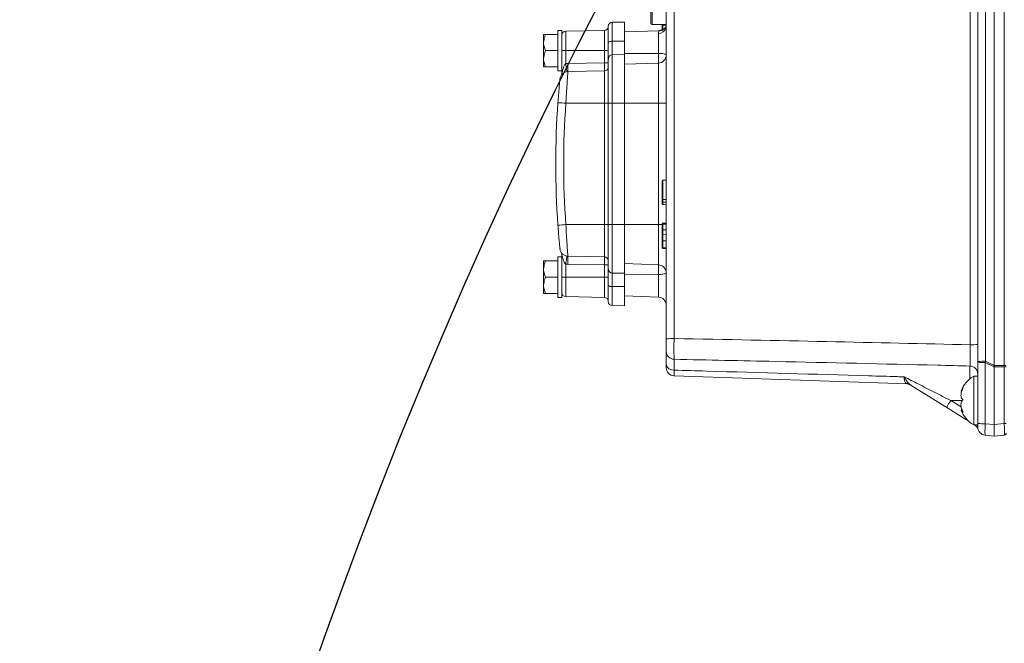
# Model space of a CAD drawing. Header units: millimetres. Extents: x 0 to 16820, y 0 to 11880.
# Tile 82 of 120: x 13000 to 13243, y 6604 to 6758. Entities that reach past the tile are written whole.
import ezdxf

# ---------------------------------------------------------------- set-up
doc = ezdxf.new("R2010")
doc.units = ezdxf.units.MM
doc.header["$LTSCALE"] = 20
doc.styles.add('SLDTEXTSTYLE0', font='TXT', dxfattribs={"width": 0.605})
doc.dimstyles.new('SLDDIMSTYLE0', dxfattribs={"dimtxt": 140, "dimasz": 100, "dimexe": 0, "dimexo": 0.0625, "dimgap": 35, "dimtad": 1, "dimtoh": 1, "dimdec": 0, "dimrnd": 1e-09, "dimzin": 12, "dimdsep": 46, "dimtxsty": 'SLDTEXTSTYLE0', "dimsah": 1, "dimcen": 0.09, "dimadec": 0, "dimazin": 0, "dimtfac": 1, "dimtofl": 0, "dimtmove": 0, "dimatfit": 3, "dimfxl": 0, "dimfrac": 2, "dimtolj": 1, "dimtzin": 12, "dimarcsym": 0})

# ---------------------------------------------------------------- blocks, each defined once
blk = doc.blocks.new('*D21')
at = {"color": 7, "linetype": 'Continuous', "lineweight": 0}
for p, q in [((11361.95, 7139.47), (11361.95, 4174.47)), ((13524.83, 6320.77), (13524.83, 4174.47)), ((11361.95, 4204.47), (13524.83, 4204.47))]:
    blk.add_line(p, q, dxfattribs=at)
for points in [[(11361.95, 4204.47), (11461.95, 4189.47), (11461.95, 4219.47)], [(13524.83, 4204.47), (13424.83, 4219.47), (13424.83, 4189.47)]]:
    blk.add_solid(points, dxfattribs=at)
at = {"color": 7, "linetype": 'Continuous', "lineweight": 0, "insert": (12229.51, 4384.94), "char_height": 140, "attachment_point": 1, "style": 'SLDTEXTSTYLE0'}
blk.add_mtext('2163', dxfattribs=at)
blk = doc.blocks.new('*D23')
at = {"color": 7, "linetype": 'Continuous', "lineweight": 0}
for p, q in [((12163.43, 7139.47), (12163.43, 4467.07)), ((13524.83, 6320.77), (13524.83, 4467.07)), ((12163.43, 4497.07), (13524.83, 4497.07))]:
    blk.add_line(p, q, dxfattribs=at)
for points in [[(12163.43, 4497.07), (12263.43, 4482.07), (12263.43, 4512.07)], [(13524.83, 4497.07), (13424.83, 4512.07), (13424.83, 4482.07)]]:
    blk.add_solid(points, dxfattribs=at)
at = {"color": 7, "linetype": 'Continuous', "lineweight": 0, "insert": (12630.25, 4677.54), "char_height": 140, "attachment_point": 1, "style": 'SLDTEXTSTYLE0'}
blk.add_mtext('1361', dxfattribs=at)

msp = doc.modelspace()

# ---------------------------------------------------------------- linework, layer by layer
at = {"color": 7, "linetype": 'Continuous', "lineweight": 0}
for p, q in [((13240.83, 6672.66), (13240.83, 6822.29)), ((13236.83, 6673.6), (13236.83, 6811.93)), ((13156.03, 6757.27), (13156.03, 6800.67)), ((13159.83, 6679.19), (13159.83, 6789.41)), ((13145.53, 6752.45), (13145.53, 6756.48)), ((13149.53, 6757.54), (13146.51, 6757.48)), ((13149.53, 6757.54), (13149.53, 6752.8)), ((13156.33, 6756.97), (13159.83, 6756.97)), ((13158.83, 6756.76), (13158.83, 6756.99)), ((13158.83, 6756.33), (13158.83, 6756.97)), ((13129.53, 6752.47), (13129.53, 6754.47)), ((13130.03, 6754.47), (13133.03, 6754.47)), ((13134.03, 6755.47), (13133.03, 6755.47)), ((13133.03, 6750.47), (13133.03, 6755.47)), ((13134.03, 6747.24), (13134.03, 6755.47)), ((13144.55, 6755.45), (13135.01, 6755.28)), ((13158.13, 6755.41), (13149.53, 6755.11)), ((13129.53, 6748.47), (13129.53, 6752.47)), ((13145.53, 6748.46), (13145.53, 6752.45)), ((13149.53, 6752.8), (13149.53, 6749.51)), ((13130.03, 6750.47), (13133.03, 6750.47)), ((13133.03, 6745.47), (13133.03, 6750.47)), ((13149.53, 6749.51), (13149.53, 6737.47)), ((13129.53, 6746.47), (13129.53, 6748.47)), ((13134.03, 6744.88), (13134.03, 6747.24)), ((13145.53, 6737.47), (13145.53, 6748.46)), ((13149.53, 6747.11), (13157.9, 6747.4)), ((13130.03, 6746.47), (13133.03, 6746.47)), ((13133.03, 6745.47), (13134.03, 6745.47)), ((13135.54, 6745.29), (13144.55, 6745.45)), ((13145.53, 6707.47), (13145.53, 6737.47)), ((13149.53, 6737.47), (13149.53, 6707.47)), ((13158.83, 6713.5), (13158.83, 6718.24)), ((13159.02, 6718.44), (13159.83, 6718.47)), ((13159.02, 6713.05), (13159.83, 6713.05)), ((13158.83, 6707.6), (13158.83, 6707.62)), ((13159.02, 6707.82), (13159.83, 6707.85)), ((13159.02, 6707.67), (13159.83, 6707.7)), ((13145.53, 6696.47), (13145.53, 6707.47)), ((13149.53, 6707.47), (13149.53, 6695.42)), ((13158.83, 6705.41), (13158.83, 6706.75)), ((13159.02, 6707.56), (13159.83, 6707.59)), ((13159.02, 6706.13), (13159.83, 6706.13)), ((13158.83, 6702.53), (13158.83, 6704.18)), ((13159.02, 6704.97), (13159.83, 6704.98)), ((13159.02, 6703.43), (13159.83, 6703.43)), ((13159.02, 6701.72), (13159.83, 6701.7)), ((13159.02, 6701.57), (13159.83, 6701.54)), ((13129.53, 6696.47), (13129.53, 6698.47)), ((13130.03, 6698.47), (13133.03, 6698.47)), ((13134.03, 6699.47), (13133.03, 6699.47)), ((13133.03, 6694.47), (13133.03, 6699.47)), ((13134.03, 6697.7), (13134.03, 6700.05)), ((13135.54, 6699.64), (13144.55, 6699.48)), ((13129.53, 6692.47), (13129.53, 6696.47)), ((13134.03, 6689.47), (13134.03, 6697.7)), ((13145.53, 6692.48), (13145.53, 6696.47)), ((13149.53, 6697.83), (13157.9, 6697.53)), ((13130.03, 6694.47), (13133.03, 6694.47)), ((13133.03, 6689.47), (13133.03, 6694.47)), ((13149.53, 6695.42), (13149.53, 6692.13)), ((13129.53, 6690.47), (13129.53, 6692.47)), ((13145.53, 6688.45), (13145.53, 6692.48)), ((13149.53, 6692.13), (13149.53, 6687.4)), ((13130.03, 6690.47), (13133.03, 6690.47)), ((13133.03, 6689.47), (13134.03, 6689.47)), ((13135.01, 6689.65), (13144.55, 6689.48)), ((13149.53, 6689.83), (13157.9, 6689.53)), ((13146.51, 6687.45), (13149.53, 6687.4)), ((13159.83, 6672.93), (13159.83, 6676.11)), ((13236.83, 6673.47), (13236.83, 6673.6)), ((13236.83, 6658.33), (13236.83, 6673.47)), ((13240.83, 6672.62), (13240.83, 6672.31)), ((13240.83, 6658.04), (13240.83, 6672.27)), ((13219.34, 6668.08), (13161.76, 6670.09)), ((13236.83, 6669.97), (13235.83, 6669.97)), ((13235.83, 6669.97), (13235.83, 6657.97)), ((13229.14, 6662.27), (13220.15, 6667.89)), ((13232.69, 6666.27), (13232.86, 6666.27)), ((13233.88, 6659.31), (13229.14, 6662.27)), ((13232.96, 6661.66), (13232.69, 6661.66)), ((13234.51, 6658.92), (13233.88, 6659.31)), ((13235.83, 6657.97), (13236.83, 6657.97)), ((13236.83, 6657.39), (13236.83, 6658.33)), ((13240.83, 6655.2), (13240.83, 6658.04)), ((13240.83, 6655.2), (13238.66, 6655.39)), ((13243.37, 6655.43), (13240.83, 6655.2))]:
    msp.add_line(p, q, dxfattribs=at)
at = {"color": 8, "linetype": 'Continuous', "lineweight": 0}
for p, q in [((13243.37, 6672.62), (13243.37, 6822.17)), ((13238.76, 6812.04), (13238.76, 6673.7)), ((13156.33, 6756.97), (13156.33, 6800.97)), ((13234.9, 6677.75), (13234.9, 6791.18)), ((13161.76, 6789.51), (13161.76, 6679.29)), ((13146.51, 6757.48), (13146.51, 6752.78)), ((13159.02, 6756.97), (13159.02, 6756.76)), ((13135.01, 6755.28), (13135.01, 6750.47)), ((13144.55, 6750.47), (13144.55, 6755.45)), ((13157.9, 6749.76), (13157.9, 6754.74)), ((13149.53, 6752.8), (13146.51, 6752.78)), ((13146.51, 6752.78), (13146.51, 6749.46)), ((13134.03, 6750.47), (13135.01, 6750.47)), ((13135.01, 6750.47), (13144.55, 6750.47)), ((13135.01, 6750.47), (13135.01, 6747.25)), ((13144.55, 6747.45), (13144.55, 6750.47)), ((13144.55, 6750.47), (13145.53, 6750.47)), ((13149.53, 6749.51), (13146.51, 6749.46)), ((13146.51, 6749.46), (13146.51, 6737.47)), ((13149.53, 6749.8), (13157.9, 6749.76)), ((13157.9, 6747.4), (13157.9, 6749.76)), ((13135.54, 6747.29), (13144.55, 6747.45)), ((13144.55, 6747.45), (13145.53, 6747.45)), ((13157.9, 6737.47), (13157.9, 6747.4)), ((13144.55, 6737.47), (13144.55, 6745.45)), ((13135.04, 6737.47), (13144.55, 6737.47)), ((13144.55, 6737.47), (13145.53, 6737.47)), ((13144.55, 6707.47), (13144.55, 6737.47)), ((13145.53, 6737.47), (13146.51, 6737.47)), ((13149.53, 6737.47), (13146.51, 6737.47)), ((13146.51, 6737.47), (13146.51, 6707.47)), ((13149.53, 6737.47), (13157.9, 6737.47)), ((13157.9, 6707.47), (13157.9, 6737.47)), ((13159.83, 6737.47), (13157.9, 6737.47)), ((13159.02, 6718.44), (13159.02, 6713.67)), ((13135.04, 6707.47), (13144.55, 6707.47)), ((13144.55, 6707.47), (13145.53, 6707.47)), ((13144.55, 6699.48), (13144.55, 6707.47)), ((13145.53, 6707.47), (13146.51, 6707.47)), ((13146.51, 6707.47), (13146.51, 6695.47)), ((13149.53, 6707.47), (13146.51, 6707.47)), ((13149.53, 6707.47), (13157.9, 6707.47)), ((13158.85, 6707.47), (13157.9, 6707.47)), ((13157.9, 6697.53), (13157.9, 6707.47)), ((13135.01, 6697.68), (13135.01, 6694.47)), ((13144.55, 6697.48), (13135.54, 6697.64)), ((13144.55, 6697.48), (13145.53, 6697.48)), ((13144.55, 6694.47), (13144.55, 6697.48)), ((13149.53, 6695.42), (13146.51, 6695.47)), ((13146.51, 6695.47), (13146.51, 6692.15)), ((13157.9, 6695.17), (13157.9, 6697.53)), ((13134.03, 6694.47), (13135.01, 6694.47)), ((13135.01, 6694.47), (13135.01, 6689.65)), ((13135.01, 6694.47), (13144.55, 6694.47)), ((13144.55, 6689.48), (13144.55, 6694.47)), ((13144.55, 6694.47), (13145.53, 6694.47)), ((13149.53, 6695.13), (13157.9, 6695.17)), ((13157.9, 6689.53), (13157.9, 6695.17)), ((13149.53, 6692.13), (13146.51, 6692.15)), ((13146.51, 6692.15), (13146.51, 6687.45)), ((13161.78, 6674.16), (13161.78, 6671.49)), ((13238.76, 6673.7), (13240.83, 6672.66)), ((13234.88, 6669.33), (13234.88, 6672.5)), ((13240.83, 6672.27), (13238.66, 6673.36)), ((13238.66, 6673.36), (13238.66, 6658.23)), ((13240.83, 6672.62), (13243.37, 6672.62)), ((13243.37, 6672.31), (13240.83, 6672.31)), ((13243.37, 6658.26), (13243.37, 6672.31)), ((13230.15, 6663.97), (13233, 6663.97)), ((13230.15, 6663.97), (13232.69, 6662.38)), ((13238.66, 6658.23), (13240.83, 6658.04)), ((13240.83, 6658.04), (13243.37, 6658.26))]:
    msp.add_line(p, q, dxfattribs=at)
at = {"color": 7, "linetype": 'Continuous', "lineweight": 0, "flags": 128}
for points in [[(13159.02, 6756.76), (13159.13, 6756.76), (13159.43, 6756.76), (13159.83, 6756.76)], [(13159.02, 6713.67), (13159.33, 6713.68), (13159.83, 6713.7)], [(13159.02, 6712.42), (13159.33, 6712.41), (13159.83, 6712.39)]]:
    msp.add_lwpolyline(points, dxfattribs=at)
at = {"color": 8, "linetype": 'Continuous', "lineweight": 0, "flags": 128}
for points in [[(13159.83, 6756.21), (13159.8, 6756.15), (13159.78, 6756.07)], [(13145.53, 6752.45), (13145.55, 6752.52), (13145.61, 6752.58), (13145.7, 6752.64), (13145.82, 6752.69), (13145.97, 6752.73), (13146.14, 6752.76), (13146.32, 6752.78), (13146.51, 6752.78)], [(13146.51, 6692.15), (13146.32, 6692.15), (13146.14, 6692.17), (13145.97, 6692.2), (13145.82, 6692.25), (13145.7, 6692.3), (13145.61, 6692.35), (13145.55, 6692.41), (13145.53, 6692.48)]]:
    msp.add_lwpolyline(points, dxfattribs=at)
at = {"color": 7, "linetype": 'Continuous', "lineweight": 30}
for centre, radius, start, end in [((13699.83, 7139.47), 2337.88, 300, 180), ((14247.33, 6191.17), 1242.88, 143.09425, 300)]:
    msp.add_arc(centre, radius, start, end, dxfattribs=at)
at = {"color": 7, "linetype": 'Continuous', "lineweight": 0}
for centre, radius, start, end in [((13144.53, 6756.45), 1, 271, 0), ((13146.53, 6756.48), 1, 91, 180), ((13156.33, 6757.27), 0.3, 180, 270), ((13160.11, 6755.97), 0.5, 123.8302, 149.6542), ((13135.03, 6754.28), 1, 91, 180), ((13157.83, 6757.4), 2, 272, 300), ((13157.83, 6749.4), 2, 272, 0), ((13135.58, 6743.29), 2, 91, 174.2536), ((13144.53, 6746.45), 1, 271, 0), ((13342.53, 6722.47), 210, 175.8645, 184.1355), ((13159.03, 6718.24), 0.2, 92, 180), ((13159.03, 6707.47), 0.2, 92, 180), ((13135.58, 6701.64), 2, 185.7464, 269), ((13159.03, 6701.92), 0.2, 180, 268), ((13144.53, 6698.48), 1, 0, 89), ((13157.83, 6695.53), 2, 0, 88), ((13135.03, 6690.65), 1, 180, 269), ((13144.53, 6688.48), 1, 0, 89), ((13146.53, 6688.45), 1, 180, 269), ((13157.83, 6687.53), 2, 0, 88), ((13161.83, 6672.09), 2, 180, 268), ((13239.23, 6663.85), 7, 119.0497, 159.3534), ((13219.27, 6666.08), 2, 58, 88), ((13239.23, 6664.09), 7, 200.6764, 240.9503), ((13234.99, 6656.26), 2, 16.4201, 58), ((13238.83, 6657.39), 2, 180, 265), ((13243.33, 6655.92), 0.5, 275, 0)]:
    msp.add_arc(centre, radius, start, end, dxfattribs=at)
at = {"color": 8, "linetype": 'Continuous', "lineweight": 0}
for centre, radius, start, end in [((13157.93, 6756.69), 1.95, 269.2265, 341.4491), ((13146.53, 6748.46), 0.999, 90.9413, 179.9438), ((13158.36, 6746.21), 3.58, 65.7873, 97.3829), ((13135.61, 6743.29), 4, 91, 98.5918), ((13106.89, 6746.29), 28.67, 358.0016, 1.9984), ((13162.53, 7124.43), 387.94, 265.646, 265.9362), ((13342.5, 6722.47), 208, 175.8645, 184.1355), ((13162.53, 6320.5), 387.94, 94.0638, 94.354), ((13106.89, 6698.64), 28.67, 358.0016, 1.9984), ((13135.61, 6701.64), 4, 261.4082, 269), ((13146.53, 6696.47), 0.999, 180.0562, 269.0587), ((13158.36, 6698.72), 3.58, 262.6171, 294.2127), ((13161.29, 6670.11), 9.2, 87.0709, 99.1333), ((13161.8, 6676.14), 1.97, 180.7297, 269.2621), ((13235.37, 6686.94), 9.2, 267.0709, 279.1333), ((13238.29, 6664.51), 9.2, 87.0709, 99.1333), ((13161.57, 6673.25), 1.77, 190.5278, 276.607), ((13234.83, 6670.5), 2, 0.0541, 88.5579), ((13238.23, 6681.89), 8.54, 260.5815, 272.8807), ((13243.48, 6670.49), 2.13, 80.5815, 92.8807), ((13243.48, 6674.44), 2.13, 267.1193, 279.4185), ((13219.2, 6666.36), 1.8, 58.1174, 91.1513), ((13248.66, 6651.82), 22.14, 146.7362, 151.843), ((13234.86, 6658.93), 1.06, 148.7015, 158.7917), ((13235.72, 6657.38), 1.12, 0.5425, 31.9706), ((13238.23, 6666.75), 8.54, 260.5815, 272.8807), ((13243.48, 6660.39), 2.13, 267.1193, 279.4185)]:
    msp.add_arc(centre, radius, start, end, dxfattribs=at)
for centre, major_axis, ratio, start_param, end_param in [((13144.53, 6747.45), (-0.02, 2), 0.008724, 3.141669, 4.712161), ((13144.53, 6697.48), (0.02, 2), 0.008724, 4.712617, 6.283109), ((12579.11, 6663.02), (879.71, 1.61), 0.023071, 0.729524, 0.846839), ((13238.83, 6673.56), (0.9, 2.91), 0.035463, 1.533769, 1.650664), ((13238.83, 6658.39), (0.17, 3), 0.054904, 1.62876, 3.139987), ((13243.33, 6658.43), (-0.04, 3.01), 0.013665, 3.142589, 4.653816)]:
    msp.add_ellipse(centre, major_axis=major_axis, ratio=ratio, start_param=start_param, end_param=end_param, dxfattribs=at)
at = {"color": 7, "linetype": 'Continuous', "lineweight": 0}
for centre, major_axis, ratio, start_param, end_param in [((13265.35, 6660.24), (24.48, -12.59), 0.108562, 3.197348, 3.208997), ((13258.04, 6663.91), (17.16, -8.59), 0.156337, 3.207784, 3.219713)]:
    msp.add_ellipse(centre, major_axis=major_axis, ratio=ratio, start_param=start_param, end_param=end_param, dxfattribs=at)
for points, knots in [([(13158.83, 6756.76), (13158.83, 6756.76), (13158.83, 6756.76), (13158.84, 6756.76), (13158.85, 6756.76), (13158.9, 6756.76), (13158.96, 6756.76), (13159, 6756.76), (13159.02, 6756.76)], [0, 0, 0, 0, 0.05379, 0.121908, 0.341453, 0.560976, 0.780488, 1, 1, 1, 1]), ([(13158.83, 6755.39), (13158.83, 6755.44), (13158.83, 6755.53), (13158.83, 6755.82), (13158.83, 6756.23), (13158.83, 6756.55), (13158.83, 6756.73), (13158.83, 6756.76)], [0, 0, 0, 0, 0.211503, 0.487336, 0.71094, 0.948687, 1, 1, 1, 1]), ([(13129.53, 6752.47), (13129.59, 6752.98), (13129.67, 6753.67), (13129.96, 6754.31), (13130.03, 6754.47)], [0, 0, 0, 0, 0.749761, 1, 1, 1, 1]), ([(13130.03, 6754.47), (13129.95, 6754.47), (13129.67, 6754.47), (13129.59, 6754.47), (13129.53, 6754.47)], [0, 0, 0, 0, 0.264307, 1, 1, 1, 1]), ([(13159.68, 6756.22), (13159.64, 6756.17), (13159.47, 6755.95), (13159.04, 6755.62), (13158.52, 6755.4), (13158.2, 6755.43), (13158.13, 6755.43)], [0, 0, 0, 0, 0.103295, 0.472702, 0.885577, 1, 1, 1, 1]), ([(13130.03, 6750.47), (13129.81, 6751.04), (13129.55, 6751.69), (13129.53, 6752.38), (13129.53, 6752.47)], [0, 0, 0, 0, 0.869664, 1, 1, 1, 1]), ([(13129.53, 6748.47), (13129.59, 6748.98), (13129.67, 6749.67), (13129.96, 6750.31), (13130.03, 6750.47)], [0, 0, 0, 0, 0.749761, 1, 1, 1, 1]), ([(13130.03, 6746.47), (13129.81, 6747.04), (13129.55, 6747.69), (13129.53, 6748.38), (13129.53, 6748.47)], [0, 0, 0, 0, 0.869664, 1, 1, 1, 1]), ([(13129.53, 6746.47), (13129.59, 6746.47), (13129.67, 6746.47), (13129.95, 6746.47), (13130.03, 6746.47)], [0, 0, 0, 0, 0.735693, 1, 1, 1, 1]), ([(13133.08, 6737.61), (13133.13, 6738.28), (13133.23, 6739.61), (13133.38, 6741.39), (13133.51, 6742.72), (13133.58, 6743.4), (13133.58, 6743.47), (13133.59, 6743.49)], [0, 0, 0, 0, 0.218, 0.436032, 0.65304, 0.867329, 1, 1, 1, 1]), ([(13159.02, 6713.67), (13159, 6713.67), (13158.96, 6713.66), (13158.9, 6713.62), (13158.85, 6713.57), (13158.84, 6713.52), (13158.83, 6713.48), (13158.83, 6713.47), (13158.83, 6713.47)], [0, 0, 0, 0, 0.219149, 0.438292, 0.657594, 0.877211, 0.97231, 1, 1, 1, 1]), ([(13158.83, 6713.05), (13158.83, 6713.07), (13158.83, 6713.13), (13158.83, 6713.24), (13158.83, 6713.31), (13158.83, 6713.39), (13158.83, 6713.46), (13158.83, 6713.46), (13158.83, 6713.47)], [0, 0, 0, 0, 0.093485, 0.289418, 0.484338, 0.519896, 0.766976, 1, 1, 1, 1]), ([(13158.83, 6712.62), (13158.83, 6712.62), (13158.83, 6712.62), (13158.83, 6712.65), (13158.83, 6712.72), (13158.83, 6712.8), (13158.83, 6712.9), (13158.83, 6713), (13158.83, 6713.05)], [0, 0, 0, 0, 0.071157, 0.28098, 0.48877, 0.566385, 0.780052, 1, 1, 1, 1]), ([(13158.83, 6713.05), (13158.83, 6713.05), (13158.83, 6713.05), (13158.84, 6713.05), (13158.85, 6713.05), (13158.9, 6713.05), (13158.96, 6713.05), (13159, 6713.05), (13159.02, 6713.05)], [0, 0, 0, 0, 0.029314, 0.122591, 0.342193, 0.561545, 0.78077, 1, 1, 1, 1]), ([(13158.83, 6712.62), (13158.83, 6712.61), (13158.83, 6712.6), (13158.84, 6712.57), (13158.85, 6712.51), (13158.9, 6712.46), (13158.96, 6712.43), (13159, 6712.42), (13159.02, 6712.42)], [0, 0, 0, 0, 0.028497, 0.122683, 0.342292, 0.56162, 0.780808, 1, 1, 1, 1]), ([(13159.02, 6707.82), (13159, 6707.82), (13158.96, 6707.81), (13158.9, 6707.78), (13158.85, 6707.72), (13158.84, 6707.67), (13158.83, 6707.64), (13158.83, 6707.63), (13158.83, 6707.62)], [0, 0, 0, 0, 0.219413, 0.438824, 0.658288, 0.877856, 0.963211, 1, 1, 1, 1]), ([(13133.59, 6701.44), (13133.58, 6701.5), (13133.57, 6701.63), (13133.47, 6702.62), (13133.33, 6704.08), (13133.19, 6705.74), (13133.11, 6706.86), (13133.08, 6707.32)], [0, 0, 0, 0, 0.210799, 0.421547, 0.633748, 0.848847, 1, 1, 1, 1]), ([(13158.83, 6707.37), (13158.83, 6707.38), (13158.83, 6707.39), (13158.84, 6707.42), (13158.85, 6707.47), (13158.9, 6707.52), (13158.96, 6707.55), (13159, 6707.56), (13159.02, 6707.56)], [0, 0, 0, 0, 0.0690169, 0.121864, 0.3414064, 0.5609404, 0.7804701, 1, 1, 1, 1]), ([(13158.83, 6706.13), (13158.83, 6706.26), (13158.83, 6706.51), (13158.83, 6706.89), (13158.83, 6707.21), (13158.83, 6707.32), (13158.83, 6707.37)], [0, 0, 0, 0, 0.210642, 0.435722, 0.723744, 1, 1, 1, 1]), ([(13158.83, 6706.13), (13158.83, 6706.13), (13158.83, 6706.13), (13158.84, 6706.13), (13158.85, 6706.13), (13158.9, 6706.13), (13158.96, 6706.13), (13159, 6706.13), (13159.02, 6706.13)], [0, 0, 0, 0, 0.039537, 0.122067, 0.341629, 0.561112, 0.780555, 1, 1, 1, 1]), ([(13158.83, 6704.93), (13158.83, 6705.02), (13158.83, 6705.15), (13158.83, 6705.37), (13158.83, 6705.63), (13158.83, 6705.92), (13158.83, 6706.08), (13158.83, 6706.13)], [0, 0, 0, 0, 0.2637583, 0.4211664, 0.6778415, 0.8997383, 1, 1, 1, 1]), ([(13159.02, 6704.97), (13159.01, 6704.97), (13158.98, 6704.97), (13158.93, 6704.97), (13158.88, 6704.96), (13158.84, 6704.95), (13158.83, 6704.94), (13158.83, 6704.93), (13158.83, 6704.93)], [0, 0, 0, 0, 0.088316, 0.199506, 0.372704, 0.678736, 0.993407, 1, 1, 1, 1]), ([(13158.83, 6703.44), (13158.83, 6703.48), (13158.83, 6703.66), (13158.83, 6703.99), (13158.83, 6704.49), (13158.83, 6704.74), (13158.83, 6704.9), (13158.83, 6704.93)], [0, 0, 0, 0, 0.062681, 0.270245, 0.478565, 0.89269, 1, 1, 1, 1]), ([(13158.83, 6701.92), (13158.83, 6701.93), (13158.83, 6701.94), (13158.83, 6702.11), (13158.83, 6702.43), (13158.83, 6702.89), (13158.83, 6703.26), (13158.83, 6703.44)], [0, 0, 0, 0, 0.2500139, 0.4210293, 0.591957, 0.8030449, 1, 1, 1, 1]), ([(13159.02, 6703.43), (13159, 6703.43), (13158.96, 6703.43), (13158.9, 6703.43), (13158.85, 6703.44), (13158.84, 6703.44), (13158.83, 6703.44), (13158.83, 6703.44), (13158.83, 6703.44)], [0, 0, 0, 0, 0.219449, 0.438896, 0.658382, 0.877942, 0.960024, 1, 1, 1, 1]), ([(13159.02, 6701.72), (13159, 6701.73), (13158.96, 6701.73), (13158.9, 6701.77), (13158.85, 6701.82), (13158.84, 6701.87), (13158.83, 6701.9), (13158.83, 6701.92), (13158.83, 6701.92)], [0, 0, 0, 0, 0.219539, 0.439078, 0.65862, 0.878165, 0.915979, 1, 1, 1, 1]), ([(13158.83, 6701.77), (13158.83, 6701.77), (13158.83, 6701.77), (13158.83, 6701.81), (13158.83, 6701.83)], [0, 0, 0, 0, 0.375513, 1, 1, 1, 1]), ([(13158.83, 6701.77), (13158.83, 6701.77), (13158.83, 6701.75), (13158.84, 6701.72), (13158.85, 6701.67), (13158.9, 6701.62), (13158.96, 6701.58), (13159, 6701.57), (13159.02, 6701.57)], [0, 0, 0, 0, 0.048244, 0.121944, 0.341494, 0.561008, 0.780504, 1, 1, 1, 1]), ([(13159.02, 6701.7), (13159.02, 6701.64), (13159.02, 6701.57), (13159.02, 6701.57), (13159.02, 6701.57)], [0, 0, 0, 0, 0.782501, 1, 1, 1, 1]), ([(13129.53, 6696.47), (13129.59, 6696.98), (13129.67, 6697.67), (13129.96, 6698.31), (13130.03, 6698.47)], [0, 0, 0, 0, 0.749761, 1, 1, 1, 1]), ([(13130.03, 6698.47), (13129.95, 6698.47), (13129.67, 6698.47), (13129.59, 6698.47), (13129.53, 6698.47)], [0, 0, 0, 0, 0.264307, 1, 1, 1, 1]), ([(13130.03, 6694.47), (13129.81, 6695.04), (13129.55, 6695.69), (13129.53, 6696.38), (13129.53, 6696.47)], [0, 0, 0, 0, 0.869664, 1, 1, 1, 1]), ([(13129.53, 6692.47), (13129.59, 6692.98), (13129.67, 6693.67), (13129.96, 6694.31), (13130.03, 6694.47)], [0, 0, 0, 0, 0.749761, 1, 1, 1, 1]), ([(13130.03, 6690.47), (13129.81, 6691.04), (13129.55, 6691.69), (13129.53, 6692.38), (13129.53, 6692.47)], [0, 0, 0, 0, 0.869664, 1, 1, 1, 1]), ([(13129.53, 6690.47), (13129.59, 6690.47), (13129.67, 6690.47), (13129.95, 6690.47), (13130.03, 6690.47)], [0, 0, 0, 0, 0.735693, 1, 1, 1, 1]), ([(13159.83, 6676.11), (13159.83, 6676.12), (13159.83, 6676.21), (13159.83, 6676.53), (13159.83, 6677.25), (13159.83, 6678.17), (13159.83, 6678.85), (13159.83, 6679.19)], [0, 0, 0, 0, 0.033658, 0.275258, 0.516805, 0.758404, 1, 1, 1, 1]), ([(13159.83, 6672.09), (13159.83, 6672.09), (13159.83, 6672.09), (13159.83, 6672.25), (13159.83, 6672.69), (13159.83, 6672.93)], [0, 0, 0, 0, 0.061163, 0.500536, 1, 1, 1, 1]), ([(13233.24, 6664.19), (13233.09, 6664.28), (13232.83, 6664.43), (13232.66, 6664.94), (13232.66, 6665.52), (13232.8, 6666.17), (13233.02, 6666.71), (13233.18, 6667.01), (13233.24, 6667.1)], [0, 0, 0, 0, 0.235553, 0.408136, 0.581134, 0.745063, 0.917173, 1, 1, 1, 1]), ([(13233.24, 6667.1), (13233.09, 6666.91), (13232.84, 6666.57), (13232.67, 6666.3), (13232.68, 6666.29), (13232.69, 6666.29)], [0, 0, 0, 0, 0.436727, 0.756682, 1, 1, 1, 1]), ([(13233.24, 6661.05), (13233.09, 6661.34), (13232.83, 6661.82), (13232.66, 6662.6), (13232.66, 6663.24), (13232.8, 6663.75), (13233.02, 6664.05), (13233.18, 6664.16), (13233.24, 6664.19)], [0, 0, 0, 0, 0.235568, 0.40815, 0.581146, 0.745076, 0.917186, 1, 1, 1, 1]), ([(13232.69, 6661.64), (13232.68, 6661.65), (13232.68, 6661.67), (13232.81, 6661.54), (13233.01, 6661.31), (13233.18, 6661.12), (13233.24, 6661.05)], [0, 0, 0, 0, 0.090645, 0.446545, 0.820207, 1, 1, 1, 1])]:
    msp.add_open_spline(points, degree=3, knots=knots, dxfattribs=at)
at = {"color": 8, "linetype": 'Continuous', "lineweight": 0}
for points, knots in [([(13159.02, 6756.76), (13159.02, 6756.73), (13159.02, 6756.52), (13159.02, 6756.16), (13159.02, 6755.8), (13159.02, 6755.68), (13159.02, 6755.65)], [0, 0, 0, 0, 0.0849158, 0.4987681, 0.8941218, 1, 1, 1, 1]), ([(13157.9, 6754.74), (13157.92, 6754.89), (13157.98, 6755.25), (13158.18, 6755.47), (13158.13, 6755.4), (13158.13, 6755.39)], [0, 0, 0, 0, 0.406667, 0.964275, 1, 1, 1, 1]), ([(13159.78, 6756.07), (13159.76, 6756.11), (13159.69, 6756.23), (13159.7, 6756.21), (13159.71, 6756.19)], [0, 0, 0, 0, 0.3084981, 1, 1, 1, 1]), ([(13135.01, 6747.25), (13134.98, 6747.23), (13134.9, 6747.18), (13134.75, 6747.01), (13134.56, 6746.63), (13134.36, 6745.97), (13134.16, 6745.34), (13134.06, 6744.98), (13134.03, 6744.89), (13134.03, 6744.88), (13134.03, 6744.88)], [0, 0, 0, 0, 0.0427689, 0.0938656, 0.2279807, 0.4848476, 0.8209022, 0.9251274, 0.9649947, 1, 1, 1, 1]), ([(13135.54, 6745.29), (13135.53, 6745.21), (13135.52, 6745.03), (13135.42, 6743.69), (13135.29, 6741.71), (13135.15, 6739.51), (13135.07, 6738.05), (13135.04, 6737.47)], [0, 0, 0, 0, 0.213884, 0.427755, 0.641961, 0.856726, 1, 1, 1, 1]), ([(13159.02, 6713.67), (13159.02, 6713.67), (13159.02, 6713.66), (13159.02, 6713.63), (13159.02, 6713.55), (13159.02, 6713.44), (13159.02, 6713.32), (13159.02, 6713.17), (13159.02, 6713.07), (13159.02, 6713.05)], [0, 0, 0, 0, 0.102179, 0.232068, 0.4795, 0.512976, 0.708121, 0.915481, 1, 1, 1, 1]), ([(13159.02, 6713.05), (13159.02, 6712.97), (13159.02, 6712.83), (13159.02, 6712.68), (13159.02, 6712.56), (13159.02, 6712.46), (13159.02, 6712.42), (13159.02, 6712.42), (13159.02, 6712.42)], [0, 0, 0, 0, 0.22052, 0.435657, 0.510575, 0.714894, 0.934578, 1, 1, 1, 1]), ([(13159.02, 6707.82), (13159.02, 6707.82), (13159.02, 6707.81), (13159.02, 6707.71), (13159.02, 6707.67)], [0, 0, 0, 0, 0.549372, 1, 1, 1, 1]), ([(13159.02, 6707.67), (13159.02, 6707.67), (13159.02, 6707.67), (13159.02, 6707.67), (13159.02, 6707.65), (13159.02, 6707.62), (13159.02, 6707.58), (13159.02, 6707.56)], [0, 0, 0, 0, 0.000052, 0.280784, 0.562368, 0.852323, 1, 1, 1, 1]), ([(13135.04, 6707.47), (13135.09, 6706.59), (13135.19, 6704.82), (13135.34, 6702.48), (13135.46, 6700.71), (13135.53, 6699.77), (13135.54, 6699.68), (13135.54, 6699.64)], [0, 0, 0, 0, 0.215075, 0.430149, 0.645179, 0.859802, 1, 1, 1, 1]), ([(13159.02, 6707.56), (13159.02, 6707.56), (13159.02, 6707.51), (13159.02, 6707.37), (13159.02, 6707.01), (13159.02, 6706.57), (13159.02, 6706.27), (13159.02, 6706.13)], [0, 0, 0, 0, 0.017039, 0.269459, 0.557971, 0.788313, 1, 1, 1, 1]), ([(13159.02, 6706.13), (13159.02, 6706.08), (13159.02, 6705.89), (13159.02, 6705.55), (13159.02, 6705.21), (13159.02, 6705.04), (13159.02, 6704.97)], [0, 0, 0, 0, 0.12334, 0.412853, 0.744943, 1, 1, 1, 1]), ([(13159.02, 6704.97), (13159.02, 6704.83), (13159.02, 6704.61), (13159.02, 6704.06), (13159.02, 6703.69), (13159.02, 6703.48), (13159.02, 6703.43)], [0, 0, 0, 0, 0.426357, 0.679215, 0.925399, 1, 1, 1, 1]), ([(13159.02, 6703.43), (13159.02, 6703.23), (13159.02, 6702.81), (13159.02, 6702.3), (13159.02, 6701.94), (13159.02, 6701.78), (13159.02, 6701.73), (13159.02, 6701.73), (13159.02, 6701.72)], [0, 0, 0, 0, 0.19962, 0.413701, 0.58877, 0.762906, 0.903357, 1, 1, 1, 1]), ([(13134.03, 6700.05), (13134.03, 6700.05), (13134.03, 6700.04), (13134.06, 6699.95), (13134.16, 6699.59), (13134.36, 6698.96), (13134.53, 6698.42), (13134.62, 6698.2), (13134.62, 6698.2), (13134.62, 6698.2), (13134.62, 6698.2), (13134.62, 6698.2), (13134.62, 6698.2), (13134.62, 6698.2), (13134.62, 6698.19), (13134.62, 6698.19), (13134.63, 6698.18), (13134.63, 6698.17), (13134.65, 6698.14), (13134.67, 6698.08), (13134.72, 6697.99), (13134.8, 6697.87), (13134.9, 6697.75), (13134.98, 6697.71), (13135.01, 6697.68)], [0, 0, 0, 0, 0.034998, 0.074855, 0.179051, 0.515005, 0.771802, 0.771807, 0.771817, 0.771836, 0.771875, 0.771952, 0.772106, 0.772414, 0.77303, 0.774259, 0.776709, 0.781572, 0.791157, 0.809762, 0.844749, 0.90617, 0.95725, 1, 1, 1, 1]), ([(13161.76, 6679.29), (13161.76, 6678.73), (13161.75, 6677.6), (13161.75, 6676.06), (13161.76, 6674.86), (13161.77, 6674.33), (13161.78, 6674.18), (13161.78, 6674.16)], [0, 0, 0, 0, 0.241601, 0.48322, 0.724775, 0.966349, 1, 1, 1, 1]), ([(13234.88, 6672.5), (13234.89, 6672.54), (13234.9, 6672.66), (13234.91, 6673.32), (13234.92, 6674.52), (13234.92, 6676.06), (13234.91, 6677.18), (13234.9, 6677.75)], [0, 0, 0, 0, 0.135935, 0.351947, 0.567903, 0.783935, 1, 1, 1, 1]), ([(13234.88, 6672.5), (13232.2, 6672.57), (13216.19, 6672.96), (13191.82, 6673.53), (13170.14, 6673.99), (13161.78, 6674.16)], [0, 0, 0, 0, 0.11007, 0.656919, 1, 1, 1, 1]), ([(13161.78, 6671.49), (13161.77, 6671.1), (13161.76, 6670.36), (13161.76, 6670.1), (13161.76, 6670.09), (13161.76, 6670.09)], [0, 0, 0, 0, 0.499441, 0.938834, 1, 1, 1, 1]), ([(13161.78, 6671.49), (13164.46, 6671.41), (13180.47, 6670.94), (13198.87, 6670.4), (13215.15, 6669.93), (13218.1, 6669.85), (13218.67, 6669.83)], [0, 0, 0, 0, 0.141453, 0.844199, 0.969964, 1, 1, 1, 1]), ([(13219.16, 6668.16), (13219.01, 6668.29), (13218.68, 6668.56), (13218.66, 6669.28), (13218.67, 6669.75), (13218.67, 6669.83), (13218.67, 6669.83)], [0, 0, 0, 0, 0.4356685, 0.9168265, 0.9947099, 1, 1, 1, 1]), ([(13218.67, 6669.83), (13219.81, 6669.25), (13222.23, 6668.01), (13226.09, 6666.03), (13228.79, 6664.66), (13230.15, 6663.97)], [0, 0, 0, 0, 0.3064115, 0.6508151, 1, 1, 1, 1]), ([(13218.67, 6669.83), (13218.67, 6669.83), (13218.71, 6669.75), (13218.95, 6669.27), (13219.37, 6668.51), (13219.91, 6668.08), (13220.15, 6667.89)], [0, 0, 0, 0, 0.00566, 0.086602, 0.578335, 1, 1, 1, 1]), ([(13219.34, 6668.08), (13219.34, 6668.08), (13219.33, 6668.08), (13219.23, 6668.13), (13219.16, 6668.16)], [0, 0, 0, 0, 0.295644, 1, 1, 1, 1]), ([(13236.05, 6657.95), (13236.13, 6657.91), (13236.21, 6657.87), (13236.29, 6657.96), (13236.29, 6657.97)], [0, 0, 0, 0, 0.967296, 1, 1, 1, 1])]:
    msp.add_open_spline(points, degree=3, knots=knots, dxfattribs=at)
for points in [[(13135.28, 6745.27), (13135.28, 6745.3), (13135.28, 6745.36), (13135.22, 6745.82), (13135.13, 6746.47), (13135.05, 6746.99), (13135.01, 6747.25)], [(13135.28, 6699.66), (13135.28, 6699.63), (13135.28, 6699.57), (13135.22, 6699.11), (13135.13, 6698.46), (13135.05, 6697.94), (13135.01, 6697.68)]]:
    msp.add_open_spline(points, degree=3, dxfattribs=at)
at = {"color": 7, "linetype": 'Continuous', "lineweight": 0}
for points in [[(13133.88, 6744.35), (13133.92, 6744.43), (13134.01, 6744.6), (13134.02, 6744.79), (13134.03, 6744.88)], [(13133.88, 6700.58), (13133.92, 6700.5), (13134.01, 6700.33), (13134.02, 6700.15), (13134.03, 6700.05)]]:
    msp.add_open_spline(points, degree=3, dxfattribs=at)

# ---------------------------------------------------------------- dimensions: what is measured, and where the dimension line sits
for base, p1, picture, middle in [((13524.83, 4204.47), (11361.95, 7139.47), '*D21', (12443.39, 4204.47)), ((13524.83, 4497.07), (12163.43, 7139.47), '*D23', (12844.13, 4497.07))]:
    dim = msp.add_linear_dim(base=base, p1=p1, p2=(13524.83, 6320.77), dimstyle='SLDDIMSTYLE0', dxfattribs=at)
    dim.commit()
    dim.dimension.update_dxf_attribs({"geometry": picture, "text_midpoint": middle, "dimtype": 160})

doc.saveas('drawing.dxf')
